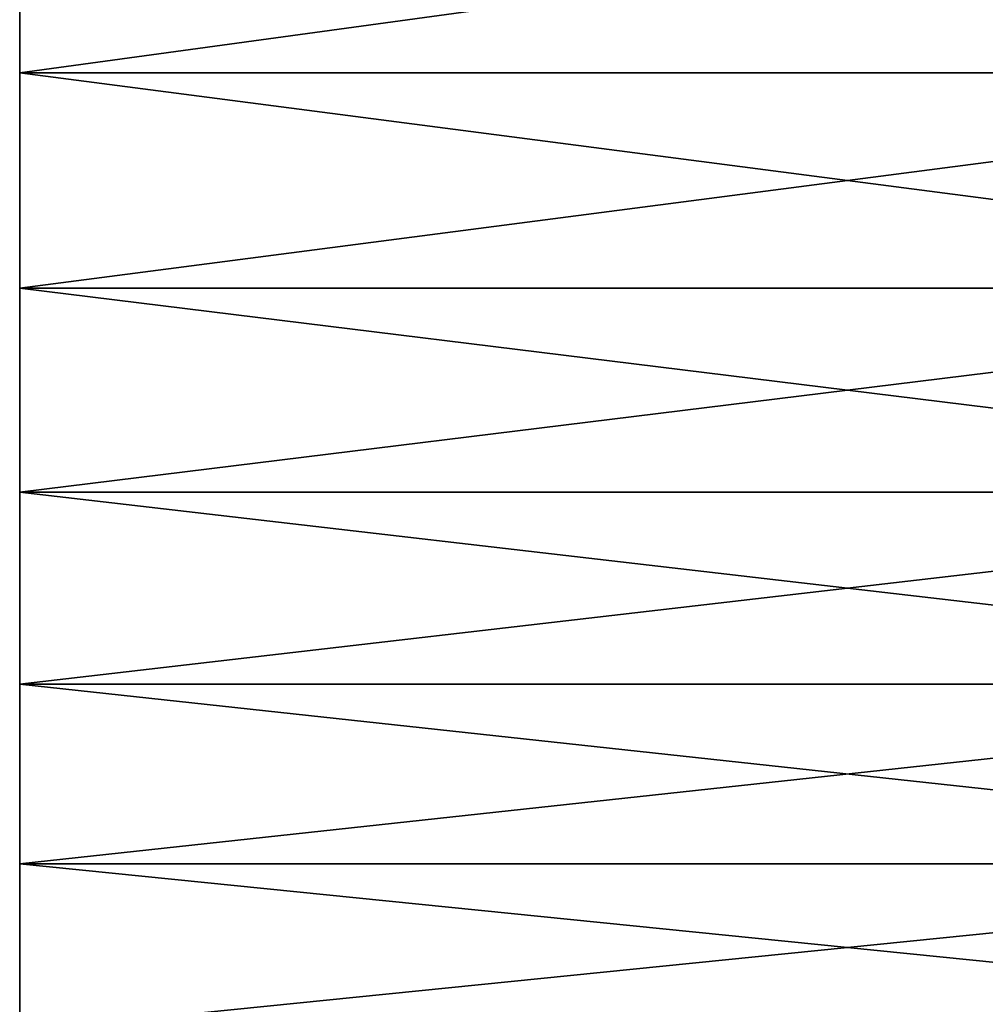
# Model space of a CAD drawing. Header units: metres. Extents: x -46 to 104, y -30 to 30.
# Tile 12 of 256: x -45.5 to -42, y -26.49 to -22.92. Entities that reach past the tile are written whole.
import ezdxf

# ---------------------------------------------------------------- set-up
doc = ezdxf.new("R2010")
doc.units = ezdxf.units.M
doc.layers.add('solid_26_000_502_XXX', color=7, linetype='CONTINUOUS')

msp = doc.modelspace()

# ---------------------------------------------------------------- linework, layer by layer
at = {"layer": 'solid_26_000_502_XXX'}
for points in [[(-45.5, -22.294357, 632.073914), (-45.5, -22.294357, 591.926086), (-45.5, -23.115442, 592.877319)], [(-39.5, -23.115416, 592.877319), (-45.5, -23.115442, 592.877319), (-45.5, -22.294357, 591.926086)], [(-39.5, -22.294363, 591.926086), (-39.5, -23.115416, 592.877319), (-45.5, -22.294357, 591.926086)], [(-45.5, -22.294357, 632.073914), (-45.5, -23.115442, 592.877319), (-45.5, -23.115442, 631.122681)], [(-39.5, -22.294363, 632.073914), (-45.5, -22.294357, 632.073914), (-45.5, -23.115442, 631.122681)], [(-45.5, -22.294357, 20.073904), (-45.5, -22.294357, -20.073904), (-45.5, -23.115442, -19.122662)], [(-39.5, -23.115416, -19.122698), (-45.5, -23.115442, -19.122662), (-45.5, -22.294357, -20.073904)], [(-39.5, -22.294363, -20.073896), (-39.5, -23.115416, -19.122698), (-45.5, -22.294357, -20.073904)], [(-45.5, -22.294357, 20.073904), (-45.5, -23.115442, -19.122662), (-45.5, -23.115442, 19.122662)], [(-39.5, -22.294363, 20.073896), (-45.5, -22.294357, 20.073904), (-45.5, -23.115442, 19.122662)], [(-39.5, -23.115416, 631.122681), (-39.5, -22.294363, 632.073914), (-45.5, -23.115442, 631.122681)], [(-39.5, -23.115416, 19.122698), (-39.5, -22.294363, 20.073896), (-45.5, -23.115442, 19.122662)], [(-39.5, -23.115416, 592.877319), (-39.5, -23.895914, 593.862061), (-45.5, -23.115442, 592.877319)], [(-39.5, -23.115416, 631.122681), (-45.5, -23.115442, 631.122681), (-45.5, -23.895903, 630.137939)], [(-39.5, -23.895914, 630.137939), (-39.5, -23.115416, 631.122681), (-45.5, -23.895903, 630.137939)], [(-39.5, -23.115416, -19.122698), (-39.5, -23.895914, -18.137953), (-45.5, -23.115442, -19.122662)], [(-39.5, -23.115416, 19.122698), (-45.5, -23.115442, 19.122662), (-45.5, -23.895903, 18.137966)], [(-39.5, -23.895914, 18.137953), (-39.5, -23.115416, 19.122698), (-45.5, -23.895903, 18.137966)], [(-45.5, -23.115442, 631.122681), (-45.5, -23.115442, 592.877319), (-45.5, -23.895903, 593.862061)], [(-39.5, -23.895914, 593.862061), (-45.5, -23.895903, 593.862061), (-45.5, -23.115442, 592.877319)], [(-45.5, -23.115442, 631.122681), (-45.5, -23.895903, 593.862061), (-45.5, -23.895903, 630.137939)], [(-45.5, -23.115442, 19.122662), (-45.5, -23.115442, -19.122662), (-45.5, -23.895903, -18.137966)], [(-39.5, -23.895914, -18.137953), (-45.5, -23.895903, -18.137966), (-45.5, -23.115442, -19.122662)], [(-45.5, -23.115442, 19.122662), (-45.5, -23.895903, -18.137966), (-45.5, -23.895903, 18.137966)], [(-45.5, -23.895903, 630.137939), (-45.5, -23.895903, 593.862061), (-45.5, -24.63452, 594.878662)], [(-39.5, -24.634489, 594.878601), (-45.5, -24.63452, 594.878662), (-45.5, -23.895903, 593.862061)], [(-39.5, -23.895914, 593.862061), (-39.5, -24.634489, 594.878601), (-45.5, -23.895903, 593.862061)], [(-45.5, -23.895903, 630.137939), (-45.5, -24.63452, 594.878662), (-45.5, -24.63452, 629.121338)], [(-39.5, -23.895914, 630.137939), (-45.5, -23.895903, 630.137939), (-45.5, -24.63452, 629.121338)], [(-45.5, -23.895903, 18.137966), (-45.5, -23.895903, -18.137966), (-45.5, -24.63452, -17.121338)], [(-39.5, -24.634489, -17.121387), (-45.5, -24.63452, -17.121338), (-45.5, -23.895903, -18.137966)], [(-39.5, -23.895914, -18.137953), (-39.5, -24.634489, -17.121387), (-45.5, -23.895903, -18.137966)], [(-45.5, -23.895903, 18.137966), (-45.5, -24.63452, -17.121338), (-45.5, -24.63452, 17.121338)], [(-39.5, -23.895914, 18.137953), (-45.5, -23.895903, 18.137966), (-45.5, -24.63452, 17.121338)], [(-39.5, -24.634489, 629.121399), (-39.5, -23.895914, 630.137939), (-45.5, -24.63452, 629.121338)], [(-39.5, -24.634489, 17.121387), (-39.5, -23.895914, 18.137953), (-45.5, -24.63452, 17.121338)], [(-39.5, -24.634489, 594.878601), (-39.5, -25.329849, 595.925232), (-45.5, -24.63452, 594.878662)], [(-39.5, -24.634489, 629.121399), (-45.5, -24.63452, 629.121338), (-45.5, -25.329838, 628.074829)], [(-39.5, -25.329849, 628.074768), (-39.5, -24.634489, 629.121399), (-45.5, -25.329838, 628.074829)], [(-39.5, -24.634489, -17.121387), (-39.5, -25.329849, -16.074787), (-45.5, -24.63452, -17.121338)], [(-39.5, -24.634489, 17.121387), (-45.5, -24.63452, 17.121338), (-45.5, -25.329838, 16.074804)], [(-39.5, -25.329849, 16.074787), (-39.5, -24.634489, 17.121387), (-45.5, -25.329838, 16.074804)], [(-45.5, -24.63452, 629.121338), (-45.5, -24.63452, 594.878662), (-45.5, -25.329838, 595.925171)], [(-39.5, -25.329849, 595.925232), (-45.5, -25.329838, 595.925171), (-45.5, -24.63452, 594.878662)], [(-45.5, -24.63452, 629.121338), (-45.5, -25.329838, 595.925171), (-45.5, -25.329838, 628.074829)], [(-45.5, -24.63452, 17.121338), (-45.5, -24.63452, -17.121338), (-45.5, -25.329838, -16.074804)], [(-39.5, -25.329849, -16.074787), (-45.5, -25.329838, -16.074804), (-45.5, -24.63452, -17.121338)], [(-45.5, -24.63452, 17.121338), (-45.5, -25.329838, -16.074804), (-45.5, -25.329838, 16.074804)], [(-45.5, -25.329838, 628.074829), (-45.5, -25.329838, 595.925171), (-45.5, -25.980797, 597.000061)], [(-39.5, -25.980772, 597), (-45.5, -25.980797, 597.000061), (-45.5, -25.329838, 595.925171)], [(-39.5, -25.329849, 595.925232), (-39.5, -25.980772, 597), (-45.5, -25.329838, 595.925171)], [(-45.5, -25.329838, 628.074829), (-45.5, -25.980797, 597.000061), (-45.5, -25.980797, 626.999939)], [(-39.5, -25.329849, 628.074768), (-45.5, -25.329838, 628.074829), (-45.5, -25.980797, 626.999939)], [(-45.5, -25.329838, 16.074804), (-45.5, -25.329838, -16.074804), (-45.5, -25.980797, -14.999931)], [(-39.5, -25.980772, -14.999985), (-45.5, -25.980797, -14.999931), (-45.5, -25.329838, -16.074804)], [(-39.5, -25.329849, -16.074787), (-39.5, -25.980772, -14.999985), (-45.5, -25.329838, -16.074804)], [(-45.5, -25.329838, 16.074804), (-45.5, -25.980797, -14.999931), (-45.5, -25.980797, 14.999931)], [(-39.5, -25.329849, 16.074787), (-45.5, -25.329838, 16.074804), (-45.5, -25.980797, 14.999931)], [(-39.5, -25.980772, 627), (-39.5, -25.329849, 628.074768), (-45.5, -25.980797, 626.999939)], [(-39.5, -25.980772, 14.999985), (-39.5, -25.329849, 16.074787), (-45.5, -25.980797, 14.999931)], [(-39.5, -25.980772, 597), (-39.5, -26.586115, 598.101135), (-45.5, -25.980797, 597.000061)], [(-39.5, -25.980772, 627), (-45.5, -25.980797, 626.999939), (-45.5, -26.586105, 625.898865)], [(-39.5, -26.586115, 625.898865), (-39.5, -25.980772, 627), (-45.5, -26.586105, 625.898865)], [(-39.5, -25.980772, -14.999985), (-39.5, -26.586115, -13.898868), (-45.5, -25.980797, -14.999931)], [(-39.5, -25.980772, 14.999985), (-45.5, -25.980797, 14.999931), (-45.5, -26.586105, 13.898887)], [(-39.5, -26.586115, 13.898868), (-39.5, -25.980772, 14.999985), (-45.5, -26.586105, 13.898887)], [(-45.5, -25.980797, 626.999939), (-45.5, -25.980797, 597.000061), (-45.5, -26.586105, 598.101135)], [(-39.5, -26.586115, 598.101135), (-45.5, -26.586105, 598.101135), (-45.5, -25.980797, 597.000061)], [(-45.5, -25.980797, 626.999939), (-45.5, -26.586105, 598.101135), (-45.5, -26.586105, 625.898865)], [(-45.5, -25.980797, 14.999931), (-45.5, -25.980797, -14.999931), (-45.5, -26.586105, -13.898887)], [(-39.5, -26.586115, -13.898868), (-45.5, -26.586105, -13.898887), (-45.5, -25.980797, -14.999931)], [(-45.5, -25.980797, 14.999931), (-45.5, -26.586105, -13.898887), (-45.5, -26.586105, 13.898887)]]:
    msp.add_3dface(points, dxfattribs=at)

doc.saveas('drawing.dxf')
